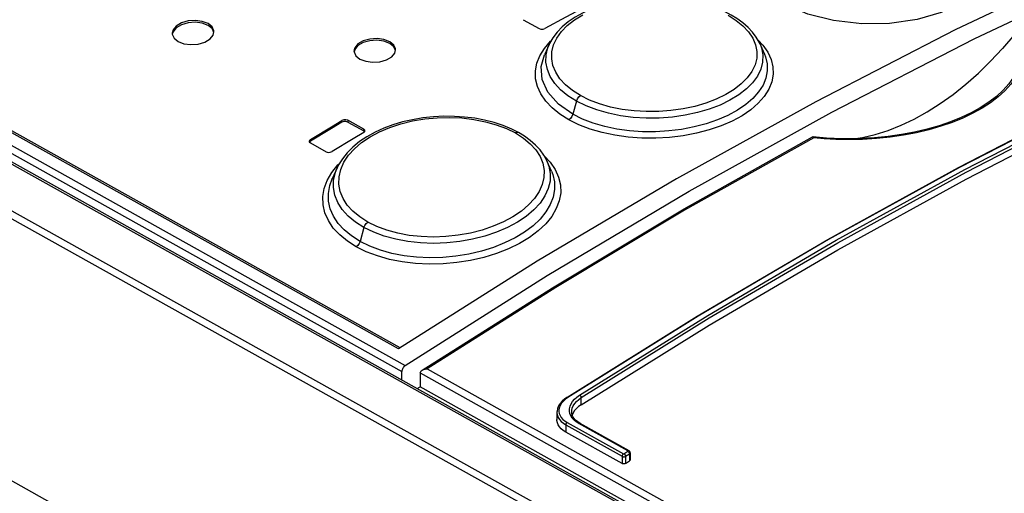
# Model space of a CAD drawing. Extents: x 0 to 420, y 0 to 297.
# Tile 20 of 31: x 354.91 to 364.35, y 131.52 to 136.07. Entities that reach past the tile are written whole.
import ezdxf

# ---------------------------------------------------------------- set-up
doc = ezdxf.new("R2010")
doc.units = 0
doc.header["$LTSCALE"] = 23.1
doc.layers.get('0').update_dxf_attribs({"linetype": 'CONTINUOUS'})

msp = doc.modelspace()

# ---------------------------------------------------------------- linework, layer by layer
at = {"color": 9, "linetype": 'CONTINUOUS'}
for p, q in [((358.5403, 132.9091), (340.5384, 142.9695)), ((340.4058, 142.8456), (358.5746, 132.6919)), ((340.4377, 142.9038), (358.6065, 132.75)), ((340.2924, 142.8084), (386.2259, 117.1382)), ((339.9246, 142.5642), (386.5035, 116.5334)), ((339.8932, 142.5068), (386.472, 116.476)), ((360.2492, 135.2873), (360.2148, 135.1618)), ((357.9989, 135.0849), (357.999, 135.1018)), ((358.0556, 135.1035), (358.0555, 135.0866)), ((358.2086, 135.001), (358.2087, 135.0179)), ((357.6972, 134.9195), (357.6971, 134.9026)), ((358.2101, 134.0747), (358.1735, 133.9407)), ((358.8162, 132.7183), (386.233, 117.3963)), ((358.7497, 132.6794), (386.2355, 117.3188)), ((360.1659, 132.4427), (360.1431, 132.4263)), ((360.2944, 132.3738), (360.2949, 132.4417)), ((360.1465, 132.1806), (360.146, 132.1107)), ((360.1465, 132.1806), (360.6865, 131.8788)), ((360.1594, 132.2039), (360.6994, 131.9021)), ((360.7425, 131.9301), (360.2721, 132.1929)), ((360.6865, 131.8788), (360.686, 131.8089)), ((360.705, 131.9024), (360.7424, 131.9266)), ((360.7205, 131.8787), (360.72, 131.8108)), ((360.7205, 131.8787), (360.7578, 131.9029)), ((360.7424, 131.9266), (360.7461, 131.9241)), ((360.7552, 131.9119), (360.757, 131.9073)), ((360.757, 131.9073), (360.7578, 131.9029)), ((360.7578, 131.9029), (360.7573, 131.835))]:
    msp.add_line(p, q, dxfattribs=at)
at = {"color": 7, "linetype": 'CONTINUOUS'}
for p, q in [((358.5568, 132.9196), (340.5667, 142.9734)), ((340.3208, 142.8124), (386.228, 117.1569)), ((388.2244, 112.98), (339.8698, 140.0032)), ((359.7368, 136.0689), (359.8899, 135.9833)), ((356.3714, 135.9385), (356.3719, 135.9295)), ((356.7639, 135.9216), (356.7714, 135.9531)), ((362.0102, 135.8357), (362.0102, 135.8356)), ((362.0519, 135.7397), (362.0102, 135.8357)), ((358.1147, 135.769), (358.1152, 135.7602)), ((358.5071, 135.7486), (358.5146, 135.7794)), ((359.9871, 135.8292), (359.9424, 135.7303)), ((359.9871, 135.8292), (359.9872, 135.8294)), ((362.0519, 135.7397), (362.0519, 135.7396)), ((358.0555, 135.0866), (358.2086, 135.001)), ((358.2087, 135.0179), (358.0556, 135.1035)), ((358.2078, 134.9852), (358.2184, 134.9959)), ((358.2161, 134.9935), (358.2086, 135.001)), ((358.2184, 134.9959), (358.2199, 135.0022)), ((357.685, 134.9023), (357.6862, 134.8967)), ((357.6862, 134.8967), (357.6963, 134.8864)), ((357.6971, 134.9026), (357.6887, 134.8941)), ((362.5151, 134.9445), (362.5157, 134.9447)), ((362.5167, 134.9448), (362.5157, 134.9447)), ((362.6482, 134.9332), (362.5167, 134.9448)), ((362.9017, 134.9267), (362.9944, 134.9399)), ((363.036, 134.9304), (363.0359, 134.9304)), ((357.6963, 134.8864), (357.8494, 134.8009)), ((360.0087, 134.6156), (359.9693, 134.7064)), ((359.9693, 134.7064), (359.9693, 134.7063)), ((357.9523, 134.6459), (357.9059, 134.5432)), ((357.9059, 134.5432), (357.906, 134.5433)), ((359.8724, 133.7506), (358.5403, 132.9091)), ((358.574, 132.6115), (358.5746, 132.6919)), ((358.7494, 132.6746), (358.7484, 132.5471)), ((358.7212, 132.5293), (358.7484, 132.5471)), ((386.2348, 117.1862), (358.7484, 132.5471)), ((360.0621, 132.3013), (360.0615, 132.232)), ((360.218, 132.296), (360.2091, 132.275)), ((360.2314, 132.317), (360.218, 132.296)), ((360.2834, 132.1945), (360.2616, 132.2083)), ((360.7538, 131.9316), (360.2834, 132.1945)), ((360.686, 131.8089), (360.146, 132.1107)), ((360.7651, 131.9123), (360.7646, 131.8458)), ((360.72, 131.8108), (360.7573, 131.835))]:
    msp.add_line(p, q, dxfattribs=at)
for points in [[(358.6065, 132.75), (359.9672, 133.613), (361.3316, 134.4236), (362.6976, 135.1809), (364.0644, 135.8841), (365.4297, 136.5322), (366.7924, 137.1248), (368.1507, 137.6608)], [(367.8832, 137.7163), (366.5533, 137.1881), (365.2194, 136.6059), (363.8829, 135.9702), (362.5452, 135.282), (361.2079, 134.5418), (359.8724, 133.7506)], [(360.1565, 132.4436), (361.4066, 133.2235), (362.6594, 133.9593), (363.9137, 134.6502), (365.1683, 135.2955), (366.422, 135.8945), (367.6735, 136.4468), (368.9216, 136.9518)], [(360.2944, 132.3738), (361.5235, 133.1387), (362.7554, 133.8608), (363.9885, 134.5393), (365.2221, 135.1738), (366.4545, 135.7634), (367.6851, 136.3078), (368.9122, 136.8063)], [(361.733, 136.113), (361.6687, 136.1461), (361.589, 136.1801), (361.5046, 136.2093), (361.4163, 136.2338), (361.3246, 136.2534), (361.2301, 136.2681), (361.1335, 136.2777), (361.0357, 136.2822), (360.9373, 136.2814), (360.8394, 136.2754), (360.7428, 136.264), (360.6484, 136.2476), (360.557, 136.2261), (360.4694, 136.1997), (360.3863, 136.1684), (360.3085, 136.1324), (360.2364, 136.0921), (360.1709, 136.0475), (360.1131, 135.9993), (360.0636, 135.9479), (360.0231, 135.8942), (359.9916, 135.8389), (359.9872, 135.8294)], [(360.2482, 136.1478), (360.1476, 136.0934), (359.9465, 135.9836)], [(356.7151, 136.0316), (356.6591, 136.053), (356.5928, 136.0616), (356.5234, 136.0563), (356.4597, 136.0376), (356.4093, 136.0075), (356.3789, 135.97), (356.3714, 135.9385)], [(356.7151, 136.0147), (356.6593, 136.036), (356.5923, 136.0447), (356.5236, 136.0395), (356.4599, 136.0208), (356.4096, 135.9909), (356.379, 135.9534), (356.3751, 135.9376)], [(356.7714, 135.9531), (356.7709, 135.962), (356.7541, 135.9999), (356.7151, 136.0316)], [(362.0102, 135.8356), (362.0022, 135.853), (361.9739, 135.9021), (361.9383, 135.9496), (361.8954, 135.9952), (361.8452, 136.0388), (361.7879, 136.0799), (361.733, 136.113)], [(356.3719, 135.9295), (356.3888, 135.8914), (356.4277, 135.8596)], [(356.7699, 135.9468), (356.7538, 135.9831), (356.715, 136.0147)], [(359.8899, 135.9833), (359.9078, 135.9777), (359.9283, 135.9778), (359.9465, 135.9836)], [(364.4803, 135.9539), (364.4726, 135.9476), (364.4643, 135.9398), (364.4555, 135.9306), (364.3363, 135.7914)], [(356.4277, 135.8596), (356.4837, 135.8383), (356.55, 135.8299), (356.6194, 135.8354), (356.6831, 135.8542), (356.7335, 135.8843), (356.7639, 135.9216)], [(358.4583, 135.8571), (358.4023, 135.8787), (358.3359, 135.8878), (358.2665, 135.8833), (358.2029, 135.8655), (358.1526, 135.8365), (358.1222, 135.8), (358.1147, 135.769)], [(358.4583, 135.8402), (358.4024, 135.8617), (358.3355, 135.8709), (358.2668, 135.8664), (358.203, 135.8487), (358.1528, 135.8198), (358.1222, 135.7834), (358.1184, 135.7681)], [(358.5131, 135.7731), (358.4967, 135.8092), (358.4582, 135.8402)], [(358.5146, 135.7794), (358.5141, 135.7881), (358.4973, 135.8255), (358.4583, 135.8571)], [(358.1152, 135.7602), (358.132, 135.7227), (358.1709, 135.691)], [(358.1709, 135.691), (358.227, 135.6695), (358.2934, 135.6606), (358.3628, 135.6653), (358.4264, 135.6832), (358.4767, 135.7123), (358.5071, 135.7486)], [(362.9944, 134.9399), (363.1162, 134.9678), (363.2394, 135.0063), (363.3642, 135.0556), (363.4892, 135.1149), (363.6144, 135.1842), (363.7394, 135.2635), (363.863, 135.3519), (363.9853, 135.4496), (364.1052, 135.5557), (364.2224, 135.6697), (364.3363, 135.7914)], [(357.9989, 135.0849), (357.8983, 135.0244), (357.6971, 134.9026)], [(357.6972, 134.9195), (357.8984, 135.0413), (357.999, 135.1018)], [(359.6943, 134.9847), (359.6277, 135.0186), (359.5455, 135.0528), (359.4584, 135.0816), (359.3675, 135.1048), (359.2732, 135.1225), (359.1764, 135.1346), (359.0778, 135.1411), (358.9777, 135.1419), (358.8769, 135.1369), (358.7765, 135.1261), (358.6775, 135.1094), (358.581, 135.0871), (358.4881, 135.0595), (358.3997, 135.0265), (358.3166, 134.9885), (358.2393, 134.9457), (358.1684, 134.8984), (358.1048, 134.8471), (358.0496, 134.7922), (358.0034, 134.7345), (357.9665, 134.6748), (357.9523, 134.6459)], [(358.0555, 135.0866), (358.0377, 135.092), (358.017, 135.0914), (357.9989, 135.0849)], [(358.0556, 135.1035), (358.0377, 135.109), (358.0172, 135.1084), (357.999, 135.1018)], [(358.2078, 134.9852), (358.1072, 134.9247), (357.906, 134.8028)], [(358.2199, 135.0022), (358.2188, 135.0078), (358.2087, 135.0179)], [(359.9693, 134.7063), (359.9637, 134.7187), (359.9355, 134.7696), (359.8998, 134.8186), (359.8568, 134.8654), (359.8065, 134.9099), (359.7491, 134.9514), (359.6943, 134.9847)], [(357.6972, 134.9195), (357.6865, 134.9085), (357.685, 134.9023)], [(358.7676, 132.704), (360.0177, 133.4972), (361.2818, 134.2525), (362.5151, 134.9445)], [(362.5254, 134.9352), (362.5219, 134.9408), (362.5186, 134.944), (362.5167, 134.9448)], [(363.0359, 134.9304), (362.9397, 134.9267), (362.7943, 134.9267), (362.6482, 134.9332)], [(357.8494, 134.8009), (357.8674, 134.7954), (357.8876, 134.7961), (357.906, 134.8028)], [(358.6065, 132.75), (358.6002, 132.7452), (358.5941, 132.7392), (358.5886, 132.7322), (358.5838, 132.7245), (358.5799, 132.7164), (358.577, 132.708), (358.5752, 132.6998), (358.5746, 132.6919)], [(358.7676, 132.704), (358.7744, 132.7079), (358.7822, 132.7113), (358.7904, 132.7141), (358.7989, 132.7161), (358.8076, 132.7175), (358.8162, 132.7183)], [(358.7497, 132.6794), (358.7495, 132.6778), (358.7494, 132.6762), (358.7494, 132.6746)], [(358.7497, 132.6794), (358.7516, 132.6866), (358.7555, 132.6931), (358.7608, 132.6988), (358.7676, 132.704)], [(360.1565, 132.4436), (360.1383, 132.4309), (360.1135, 132.4096), (360.0933, 132.3866), (360.0779, 132.3624), (360.0677, 132.3376), (360.0627, 132.3126), (360.0621, 132.3013)], [(360.2944, 132.3738), (360.2699, 132.3563), (360.2487, 132.3372), (360.2314, 132.317)], [(360.2616, 132.2083), (360.241, 132.2254), (360.2246, 132.2442), (360.2127, 132.2642), (360.2057, 132.2853), (360.2035, 132.3061)], [(360.146, 132.1107), (360.1226, 132.1257), (360.1025, 132.1425), (360.0862, 132.1609), (360.0739, 132.1806), (360.0657, 132.2014), (360.0618, 132.2229), (360.0615, 132.232)], [(360.7651, 131.9124), (360.765, 131.9151), (360.7638, 131.92), (360.7614, 131.9246), (360.758, 131.9286), (360.7538, 131.9316)], [(360.72, 131.8108), (360.7157, 131.8085), (360.7109, 131.8068), (360.7056, 131.8058), (360.7001, 131.8055), (360.6948, 131.806), (360.6901, 131.8071), (360.686, 131.8089)], [(360.7646, 131.8458), (360.7644, 131.844), (360.7631, 131.8407), (360.7607, 131.8377), (360.7573, 131.835)]]:
    msp.add_lwpolyline(points, dxfattribs=at)
at = {"color": 9, "linetype": 'CONTINUOUS'}
for points in [[(368.9305, 136.9507), (367.6829, 136.4459), (366.4315, 135.8937), (365.1777, 135.2946), (363.9229, 134.6492), (362.6684, 133.9582), (361.4156, 133.2224), (360.1659, 132.4427)], [(360.2796, 132.4655), (361.5089, 133.2303), (362.7411, 133.9525), (363.9749, 134.6314), (365.2091, 135.2661), (366.4423, 135.8562), (367.6732, 136.4008), (368.9005, 136.8996)], [(360.2949, 132.4417), (361.5238, 133.2062), (362.7556, 133.9282), (363.989, 134.6068), (365.2227, 135.2414), (366.4554, 135.8312), (367.6858, 136.3756), (368.9127, 136.8742)], [(364.0755, 136.8643), (364.13, 136.8071), (364.19, 136.689), (364.2027, 136.5728), (364.1618, 136.4418), (364.0675, 136.3233), (363.9276, 136.2211), (363.7493, 136.1376), (363.5162, 136.0712), (363.251, 136.0335), (362.9881, 136.0303), (362.7151, 136.0608), (362.4681, 136.1233), (362.2431, 136.2212)], [(360.2881, 135.3404), (360.2109, 135.3892), (360.1451, 135.4432), (360.0911, 135.5021), (360.0506, 135.5641), (360.024, 135.6284), (360.0115, 135.6947), (360.0133, 135.7611), (360.0296, 135.8269), (360.0602, 135.8919), (360.1045, 135.9544), (360.1607, 136.0123), (360.2294, 136.0663), (360.3104, 136.1161)], [(361.7038, 136.1111), (361.781, 136.0625), (361.8468, 136.009), (361.9008, 135.9512), (361.9413, 135.8904), (361.9679, 135.8275), (361.9804, 135.7628), (361.9784, 135.6981)], [(364.4939, 135.9622), (364.5099, 135.912), (364.5215, 135.8539), (364.5259, 135.7899), (364.5209, 135.7221), (364.5053, 135.6527), (364.4789, 135.584), (364.4426, 135.5175), (364.3968, 135.4534), (364.3416, 135.3917), (364.2774, 135.3326), (364.2045, 135.2765), (364.1236, 135.2237), (364.0351, 135.1746), (363.9394, 135.1291), (363.8367, 135.0877), (363.7277, 135.0504), (363.613, 135.0175), (363.4933, 134.9894), (363.369, 134.9662), (363.2403, 134.948), (363.108, 134.9351), (363.036, 134.9304)], [(364.528, 135.9653), (364.5426, 135.9127), (364.5523, 135.8528), (364.5545, 135.7874), (364.5472, 135.7187), (364.5295, 135.6488), (364.5014, 135.58), (364.4636, 135.5133), (364.4165, 135.4492), (364.3603, 135.3875), (364.2953, 135.3285), (364.2219, 135.2724), (364.1406, 135.2196), (364.0519, 135.1704), (363.9562, 135.1249), (363.8537, 135.0833), (363.7449, 135.0458), (363.6305, 135.0127), (363.5111, 134.9842), (363.3871, 134.9606), (363.2588, 134.9419), (363.1267, 134.9283)], [(359.9412, 135.7939), (359.9991, 135.8612), (360.0096, 135.8705)], [(361.9914, 135.8718), (362.0361, 135.8256), (362.0839, 135.7581), (362.1168, 135.6881), (362.1343, 135.6168), (362.1365, 135.5448), (362.1231, 135.473), (362.0943, 135.4019), (362.0505, 135.3328), (361.9927, 135.2669), (361.9214, 135.2051), (361.8374, 135.1478), (361.7419, 135.0957), (361.6361, 135.0497), (361.5221, 135.0106), (361.4009, 134.9788), (361.2739, 134.9546), (361.1428, 134.9385), (361.0099, 134.9309), (360.877, 134.9318), (360.746, 134.9413), (360.6182, 134.9592), (360.4953, 134.9854), (360.3794, 135.0196), (360.2724, 135.0609), (360.1761, 135.1087)], [(362.0102, 135.8356), (362.0239, 135.7987), (362.037, 135.7307), (362.035, 135.6625), (362.0178, 135.5948), (361.9857, 135.5284), (361.9394, 135.4644), (361.8796, 135.4039), (361.8069, 135.3474), (361.7219, 135.2956), (361.6263, 135.2493), (361.5218, 135.2096), (361.4099, 135.177), (361.2918, 135.1517), (361.1691, 135.1342), (361.0439, 135.1249), (360.9184, 135.1239), (360.7942, 135.1313), (360.6728, 135.1469), (360.5558, 135.1707), (360.4452, 135.2023), (360.3427, 135.2412), (360.2492, 135.2873)], [(360.1761, 135.1087), (360.0902, 135.1628), (360.016, 135.2227), (359.9546, 135.2876), (359.9072, 135.3566), (359.8745, 135.4285), (359.8572, 135.5021), (359.8552, 135.5765), (359.8688, 135.6507), (359.8977, 135.7235), (359.9412, 135.7939)], [(360.2492, 135.2873), (360.1669, 135.3394), (360.0975, 135.3964), (360.041, 135.4579), (359.9981, 135.5234), (359.9698, 135.5917), (359.9566, 135.6614), (359.9585, 135.7313), (359.9756, 135.8006), (359.9871, 135.8292)], [(362.0519, 135.7396), (362.0621, 135.7134), (362.0782, 135.6455), (362.0797, 135.5772), (362.0666, 135.5092), (362.0388, 135.4418), (361.997, 135.3763), (361.9418, 135.3138), (361.8738, 135.2549), (361.7936, 135.2004), (361.7026, 135.1508), (361.6023, 135.107), (361.4941, 135.0698), (361.379, 135.0395), (361.2584, 135.0164), (361.1341, 135.001), (361.0081, 134.9935), (360.8822, 134.9942), (360.758, 135.0029), (360.6372, 135.0196), (360.521, 135.0441), (360.4109, 135.0762), (360.3084, 135.1155), (360.2148, 135.1618)], [(360.2148, 135.1618), (360.0756, 135.2586), (359.9747, 135.3725), (359.92, 135.4939), (359.9111, 135.6186), (359.9424, 135.7303)], [(361.9784, 135.6981), (361.9622, 135.6341), (361.9314, 135.5706), (361.8869, 135.5093), (361.83, 135.4519), (361.7613, 135.3987), (361.6807, 135.3496), (361.59, 135.3057), (361.4918, 135.2683), (361.3857, 135.2372), (361.2728, 135.213), (361.156, 135.1963), (361.038, 135.1875), (360.9193, 135.1865), (360.8012, 135.1935), (360.6862, 135.2084), (360.5756, 135.2309), (360.4708, 135.261), (360.3745, 135.2977), (360.2881, 135.3404)], [(360.2492, 135.2873), (360.2579, 135.3085), (360.2715, 135.3271), (360.2881, 135.3404)], [(358.2468, 134.1266), (358.1699, 134.1756), (358.1042, 134.2303), (358.0503, 134.2905), (358.0098, 134.3544), (357.9831, 134.4212), (357.9704, 134.4907), (357.9721, 134.5606), (357.9882, 134.6305), (358.0189, 134.7001), (358.0631, 134.7673), (358.1193, 134.8301), (358.1881, 134.8893), (358.2695, 134.9444), (358.3604, 134.9934), (358.4587, 135.0352), (358.5644, 135.0701), (358.6775, 135.0977), (358.7944, 135.1173), (358.9122, 135.1285), (359.0309, 135.1313), (359.1491, 135.1257), (359.2643, 135.112), (359.3749, 135.0902), (359.4798, 135.0607), (359.5764, 135.0242), (359.6628, 134.9815)], [(360.2148, 135.1618), (360.2061, 135.1407), (360.1926, 135.1221), (360.1761, 135.1087)], [(359.6943, 134.9847), (359.6812, 134.9875), (359.6628, 134.9815)], [(362.5254, 134.9352), (361.2865, 134.2396), (360.0497, 133.5003), (358.8162, 132.7183)], [(359.6628, 134.9815), (359.74, 134.9326), (359.8058, 134.8783), (359.8597, 134.8191), (359.9002, 134.7563), (359.9268, 134.6909), (359.9393, 134.6231), (359.9375, 134.5549)], [(362.8622, 134.9177), (362.7381, 134.9201), (362.6246, 134.9264), (362.5254, 134.9352)], [(363.1267, 134.9283), (362.9931, 134.9202), (362.8622, 134.9177)], [(359.9391, 134.7629), (359.9978, 134.7008), (360.0455, 134.6311), (360.0783, 134.5583), (360.0957, 134.4835), (360.0978, 134.4077), (360.0845, 134.3315), (360.0555, 134.2556), (360.0117, 134.1815), (359.9538, 134.1103), (359.8823, 134.0427), (359.7978, 133.9796), (359.7019, 133.9217), (359.5962, 133.87), (359.482, 133.8254), (359.3601, 133.7882), (359.2322, 133.7589), (359.1011, 133.7382), (358.9688, 133.7264), (358.8363, 133.7235), (358.7053, 133.7297), (358.5775, 133.7449), (358.4547, 133.769), (358.339, 133.8015), (358.2326, 133.8418), (358.1369, 133.889)], [(359.9693, 134.7063), (359.985, 134.6631), (359.9982, 134.5919), (359.9961, 134.5201), (359.9789, 134.4483), (359.9467, 134.3775), (359.9002, 134.3087), (359.8401, 134.2432), (359.7671, 134.1816), (359.6819, 134.1247), (359.5863, 134.0735), (359.4819, 134.0289), (359.3702, 133.9916), (359.2522, 133.9618), (359.1295, 133.9399), (359.004, 133.9266), (358.8782, 133.9221), (358.7541, 133.9264), (358.6328, 133.9394), (358.5162, 133.9611), (358.4059, 133.9911), (358.3036, 134.029), (358.2101, 134.0747)], [(357.9018, 134.603), (357.96, 134.6762), (357.9781, 134.6935)], [(358.2101, 134.0747), (358.1281, 134.127), (358.0588, 134.1847), (358.0024, 134.2477), (357.9594, 134.3151), (357.931, 134.386), (357.9177, 134.4587), (357.9195, 134.5322), (357.9364, 134.6055), (357.9523, 134.6458)], [(360.0087, 134.6155), (360.0214, 134.5825), (360.0374, 134.5113), (360.0389, 134.4391), (360.0258, 134.3666), (359.998, 134.2945), (359.9562, 134.2238), (359.9009, 134.1558), (359.8326, 134.0912), (359.7521, 134.0308), (359.6608, 133.9754), (359.5602, 133.926), (359.452, 133.8833), (359.3368, 133.8478), (359.2159, 133.8196), (359.0916, 133.7994), (358.9657, 133.7877), (358.8399, 133.7845), (358.7159, 133.7899), (358.5951, 133.8038), (358.4789, 133.8262), (358.3688, 133.8567), (358.2665, 133.895), (358.1735, 133.9407)], [(358.1369, 133.889), (358.0516, 133.9429), (357.9776, 134.0035), (357.9164, 134.0697), (357.8688, 134.1406), (357.8359, 134.2153), (357.8183, 134.2924), (357.816, 134.3707), (357.8293, 134.4492), (357.858, 134.5269), (357.9018, 134.603)], [(358.1735, 133.9407), (358.0907, 133.9933), (358.0203, 134.0514), (357.9626, 134.1144), (357.9179, 134.1819), (357.8871, 134.2529), (357.8706, 134.3265), (357.8688, 134.4013), (357.8818, 134.4765), (357.9059, 134.5432)], [(359.9375, 134.5549), (359.9213, 134.487), (359.8906, 134.4191), (359.8461, 134.353), (359.7892, 134.2907), (359.7205, 134.2325), (359.6398, 134.1781), (359.5493, 134.1292), (359.4507, 134.0866), (359.3443, 134.0506), (359.2314, 134.0217), (359.1142, 134.0006), (358.9961, 133.9878), (358.8775, 133.9833), (358.7594, 133.9872), (358.6444, 133.9994), (358.5339, 134.0199), (358.4292, 134.0485), (358.333, 134.0843), (358.2468, 134.1266)], [(358.2101, 134.0747), (358.2184, 134.095), (358.2311, 134.1131), (358.2468, 134.1266)], [(358.1735, 133.9407), (358.1652, 133.9204), (358.1526, 133.9024), (358.1369, 133.889)], [(360.1659, 132.4427), (360.1624, 132.4442), (360.1591, 132.4445), (360.1565, 132.4436)], [(360.1865, 132.2896), (360.1824, 132.3124), (360.1829, 132.3358), (360.1882, 132.3592), (360.198, 132.3823), (360.2123, 132.4049), (360.231, 132.4266), (360.2536, 132.4469), (360.2796, 132.4655)], [(360.2035, 132.3061), (360.2043, 132.3189), (360.2092, 132.341), (360.2184, 132.3629), (360.2319, 132.3843), (360.2494, 132.4048), (360.2705, 132.4241), (360.2949, 132.4417)], [(360.2796, 132.4655), (360.2832, 132.4629), (360.2867, 132.4595), (360.2898, 132.4553), (360.2923, 132.4508), (360.2941, 132.4461), (360.2949, 132.4417)], [(360.1431, 132.4263), (360.1234, 132.4085), (360.1071, 132.3896), (360.0946, 132.3698), (360.0859, 132.3495), (360.0814, 132.329), (360.0809, 132.3086), (360.0844, 132.2885), (360.0921, 132.2691), (360.1036, 132.2507), (360.1189, 132.2335), (360.1376, 132.2178), (360.1594, 132.2039)], [(360.0621, 132.3013), (360.0624, 132.2922), (360.0662, 132.2709), (360.0744, 132.2503)], [(360.0744, 132.2503), (360.0868, 132.2306), (360.1031, 132.2122), (360.1232, 132.1955), (360.1465, 132.1806)], [(360.2721, 132.1929), (360.2473, 132.2088), (360.2259, 132.2267), (360.2084, 132.2464), (360.1952, 132.2675), (360.1865, 132.2896)], [(360.1594, 132.2039), (360.156, 132.2012), (360.1529, 132.1977), (360.1503, 132.1937), (360.1483, 132.1893), (360.147, 132.1848), (360.1465, 132.1806)], [(360.2721, 132.1929), (360.2761, 132.1949), (360.28, 132.1954), (360.2834, 132.1945)], [(360.6994, 131.9021), (360.696, 131.8994), (360.6929, 131.8959), (360.6903, 131.8919), (360.6882, 131.8875), (360.687, 131.8831), (360.6865, 131.8788)], [(360.6865, 131.8788), (360.6895, 131.8774), (360.6932, 131.8762), (360.6976, 131.8753), (360.7028, 131.8749), (360.7087, 131.8752), (360.7148, 131.8764), (360.7205, 131.8787)], [(360.6994, 131.9021), (360.6999, 131.9019), (360.7005, 131.9017), (360.7012, 131.9016), (360.7021, 131.9016), (360.7031, 131.9017), (360.7041, 131.902), (360.705, 131.9024)], [(360.705, 131.9024), (360.7087, 131.8999), (360.7122, 131.8964), (360.7153, 131.8923), (360.7178, 131.8877), (360.7196, 131.8831), (360.7205, 131.8787)], [(360.7424, 131.9266), (360.7429, 131.927), (360.7432, 131.9274), (360.7435, 131.9278), (360.7437, 131.9284), (360.7436, 131.9289), (360.7432, 131.9295), (360.7425, 131.9301)], [(360.7425, 131.9301), (360.7465, 131.932), (360.7504, 131.9325), (360.7538, 131.9316)], [(360.7461, 131.9241), (360.7496, 131.9206), (360.7527, 131.9165), (360.7552, 131.9119)], [(360.7578, 131.9029), (360.7604, 131.9046), (360.7627, 131.9066), (360.7643, 131.909), (360.7651, 131.9119), (360.7651, 131.9123)]]:
    msp.add_lwpolyline(points, dxfattribs=at)

doc.saveas('drawing.dxf')
